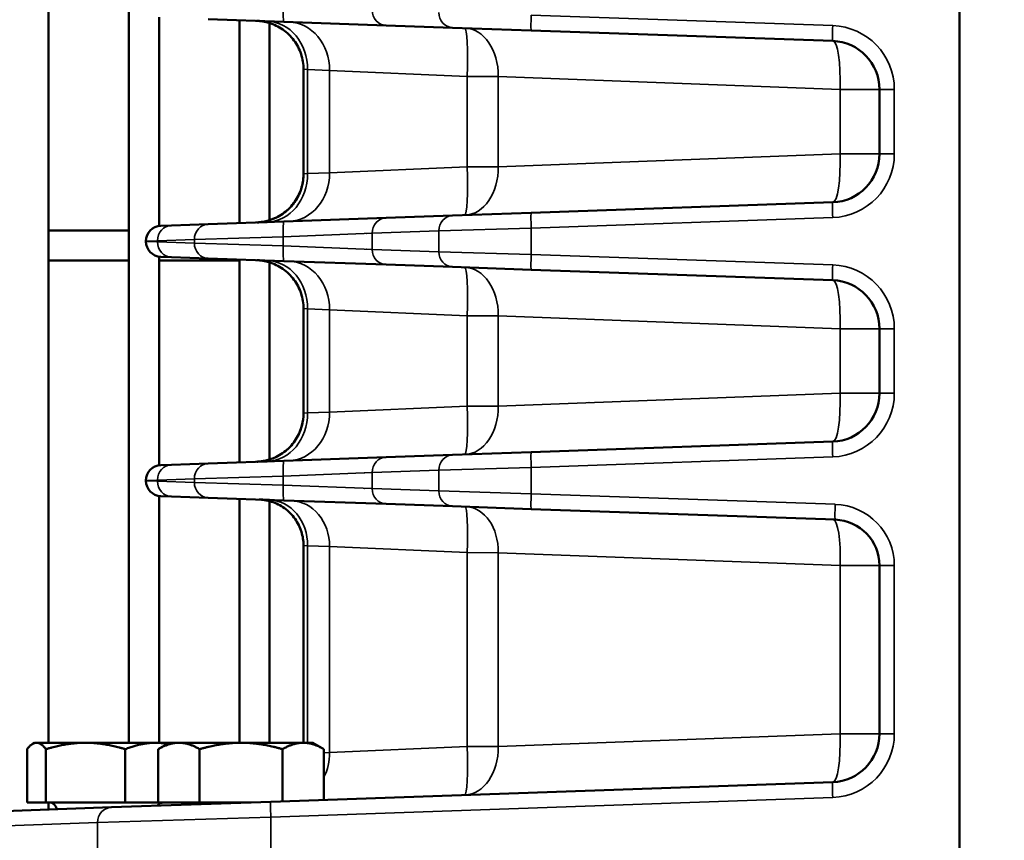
# Model space of a CAD drawing. Header units: inches. Extents: x 1 to 237, y 4 to 150.
# Tile 40 of 166: x 38.18 to 42.04, y 120.51 to 123.73. Entities that reach past the tile are written whole.
import ezdxf

# ---------------------------------------------------------------- set-up
doc = ezdxf.new("R2010")
doc.units = ezdxf.units.IN
doc.header["$LTSCALE"] = 7
doc.header["$MEASUREMENT"] = 0
for name, color, linetype, lineweight in [('Dimension (ANSI)', 7, 'Continuous', 25), ('Visible (ANSI)', 7, 'Continuous', 50), ('Visible Narrow (ANSI)', 7, 'Continuous', 35)]:
    doc.layers.add(name, color=color, linetype=linetype, lineweight=lineweight)
doc.styles.add('Dimension Text', font='tahoma.ttf')
doc.dimstyles.new('Dual Dimension', dxfattribs={"dimscale": 7, "dimtxt": 0.12, "dimasz": 0.098425, "dimexe": 0.125, "dimexo": 0.0625, "dimgap": 0.031496, "dimtad": 0, "dimtih": 1, "dimtoh": 1, "dimrnd": 1e-08, "dimzin": 4, "dimdsep": 46, "dimtxsty": 'Dimension Text', "dimcen": 0.09, "dimdle": 0.393701, "dimclrd": 256, "dimclre": 256, "dimclrt": 256, "dimadec": 0, "dimazin": 1, "dimtfac": 1, "dimtofl": 0, "dimtmove": 0, "dimatfit": 3, "dimfxl": 1, "dimtolj": 1, "dimtzin": 4, "dimlwd": -1, "dimlwe": -1, "dimarcsym": 0})

# ---------------------------------------------------------------- blocks, each defined once
blk = doc.blocks.new('*D8')
at = {"layer": 'Defpoints', "color": 0, "transparency": 16777216}
for p in [(25.3817, 133.9097), (45.8457, 133.9097), (38.3304, 57.2303)]:
    blk.add_point(p, dxfattribs=at)
at = {"layer": 'Dimension (ANSI)', "transparency": 16777216}
for p, q in [((45.4082, 133.9097), (24.5067, 133.9097)), ((25.3817, 133.2207), (25.3817, 97.4558)), ((25.3817, 57.9193), (25.3817, 93.6842)), ((37.8929, 57.2303), (24.5067, 57.2303))]:
    blk.add_line(p, q, dxfattribs=at)
for points in [[(25.2668, 133.2207), (25.4965, 133.2207), (25.3817, 133.9097)], [(25.2668, 57.9193), (25.4965, 57.9193), (25.3817, 57.2303)]]:
    blk.add_solid(points, dxfattribs=at)
at = {"layer": 'Dimension (ANSI)', "transparency": 16777216, "insert": (25.3817, 95.57), "char_height": 0.84, "attachment_point": 5, "style": 'Dimension Text'}
blk.add_mtext('\\A1;{\\H3.0x;(}\\S76.68^ 1947.7 mm;{\\H3.0x;)}', dxfattribs=at)
blk = doc.blocks.new('*D9')
at = {"layer": 'Defpoints', "color": 0, "transparency": 16777216}
for p in [(66.3071, 137.1022), (66.3071, 126.7502), (31.7642, 110.5335)]:
    blk.add_point(p, dxfattribs=at)
at = {"layer": 'Dimension (ANSI)', "transparency": 16777216}
for p, q in [((31.7642, 110.971), (31.7642, 137.9772)), ((66.3071, 127.1877), (66.3071, 137.9772)), ((32.4532, 137.1022), (45.1175, 137.1022)), ((65.6181, 137.1022), (52.9538, 137.1022))]:
    blk.add_line(p, q, dxfattribs=at)
for points in [[(32.4532, 137.217), (32.4532, 136.9874), (31.7642, 137.1022)], [(65.6181, 137.217), (65.6181, 136.9874), (66.3071, 137.1022)]]:
    blk.add_solid(points, dxfattribs=at)
at = {"layer": 'Dimension (ANSI)', "transparency": 16777216, "insert": (49.0356, 137.1022), "char_height": 0.84, "attachment_point": 5, "style": 'Dimension Text'}
blk.add_mtext('\\A1;{\\H3.0x;(}\\S34.54^ 877.4 mm;{\\H3.0x;)}', dxfattribs=at)

msp = doc.modelspace()

# ---------------------------------------------------------------- linework, layer by layer
at = {"layer": 'Visible (ANSI)'}
for p, q in [((41.8622, 120.0672), (41.8622, 128.1167)), ((38.2953, 126.8093), (38.2953, 120.8939)), ((38.6102, 126.8093), (38.6102, 120.8939)), ((38.7284, 123.7358), (38.7284, 122.9185)), ((39.2172, 123.7183), (38.9212, 123.7286)), ((39.0433, 123.7244), (39.0433, 122.9299)), ((39.1614, 123.7132), (39.1614, 122.9411)), ((39.2172, 123.7183), (39.6176, 123.7043)), ((39.6176, 123.7043), (39.878, 123.6952)), ((40.1856, 123.6845), (39.878, 123.6952)), ((40.1856, 123.6845), (41.3663, 123.6433)), ((39.2942, 123.5321), (39.2942, 123.1222)), ((39.4917, 123.5234), (39.4917, 123.5234)), ((40.7164, 123.4789), (40.7164, 123.4789)), ((41.5497, 123.4534), (41.5497, 123.2009)), ((40.7164, 123.1754), (40.7164, 123.1754)), ((39.4917, 123.1309), (39.4917, 123.1309)), ((39.5945, 123.1355), (39.5945, 123.1355)), ((41.3663, 123.0111), (40.1856, 122.9698)), ((39.878, 122.9591), (39.6176, 122.95)), ((39.878, 122.9591), (40.1856, 122.9698)), ((38.7351, 122.9192), (38.7767, 122.9206)), ((38.9212, 122.9257), (38.7767, 122.9206)), ((38.9212, 122.9257), (39.2172, 122.936)), ((39.6176, 122.95), (39.2172, 122.936)), ((38.2953, 122.9008), (38.6102, 122.9008)), ((39.5039, 122.8877), (39.5039, 122.8877)), ((38.6772, 122.8592), (38.6772, 122.8576)), ((38.7284, 122.7983), (38.7284, 121.981)), ((38.7767, 122.7962), (38.7351, 122.7976)), ((39.5039, 122.8292), (39.5039, 122.8292)), ((38.2953, 122.7827), (38.6102, 122.7827)), ((38.7284, 122.7827), (39.0433, 122.7827)), ((38.7767, 122.7962), (38.9212, 122.7911)), ((39.2172, 122.7808), (38.9212, 122.7911)), ((39.0433, 122.7869), (39.0433, 121.9924)), ((39.1614, 122.7757), (39.1614, 122.0036)), ((39.2172, 122.7808), (39.6176, 122.7668)), ((39.6176, 122.7668), (39.878, 122.7577)), ((40.1856, 122.747), (39.878, 122.7577)), ((40.1856, 122.747), (41.3663, 122.7058)), ((39.2942, 122.5946), (39.2942, 122.1847)), ((39.4917, 122.5859), (39.4917, 122.5859)), ((40.7164, 122.5414), (40.7164, 122.5414)), ((41.5497, 122.5159), (41.5497, 122.2634)), ((39.4917, 122.1934), (39.4917, 122.1934)), ((41.3663, 122.0736), (40.1856, 122.0323)), ((39.878, 122.0216), (40.1856, 122.0323)), ((38.9212, 121.9882), (38.7767, 121.9831)), ((38.9212, 121.9882), (39.2172, 121.9985)), ((39.6176, 122.0125), (39.2172, 121.9985)), ((39.878, 122.0216), (39.6176, 122.0125)), ((38.7351, 121.9817), (38.7767, 121.9831)), ((38.6772, 121.9217), (38.6772, 121.9201)), ((38.7284, 121.8608), (38.7284, 120.8939)), ((38.7767, 121.8587), (38.7351, 121.8601)), ((38.7767, 121.8587), (38.9212, 121.8536)), ((39.2172, 121.8433), (38.9212, 121.8536)), ((39.0433, 121.8494), (39.0433, 120.8939)), ((39.1614, 121.8404), (39.1614, 120.8939)), ((39.2172, 121.8433), (39.6176, 121.8293)), ((39.6176, 121.8293), (39.878, 121.8202)), ((40.1856, 121.8095), (39.878, 121.8202)), ((40.1856, 121.8095), (41.376, 121.7679)), ((39.2942, 121.6668), (39.2942, 120.8939)), ((39.4917, 121.6582), (39.4917, 121.6582)), ((40.7164, 121.6137), (40.7164, 121.6137)), ((41.5497, 121.588), (41.5497, 120.9294)), ((38.2412, 120.8939), (38.2336, 120.8895)), ((38.2486, 120.8939), (38.2412, 120.8939)), ((38.4409, 120.8939), (38.2486, 120.8939)), ((38.7145, 120.8939), (38.4409, 120.8939)), ((38.7687, 120.8939), (38.7145, 120.8939)), ((38.7687, 120.8939), (38.7252, 120.8688)), ((38.8063, 120.8939), (38.7687, 120.8939)), ((39.0497, 120.8939), (38.8063, 120.8939)), ((39.293, 120.8939), (39.0497, 120.8939)), ((39.3307, 120.8939), (39.293, 120.8939)), ((39.3307, 120.8939), (39.3742, 120.8688)), ((38.2116, 120.66), (38.2116, 120.8688)), ((38.2856, 120.66), (38.2856, 120.8688)), ((38.5962, 120.66), (38.5962, 120.8688)), ((38.7252, 120.66), (38.7252, 120.8688)), ((38.8875, 120.66), (38.8875, 120.8688)), ((39.2119, 120.6643), (39.2119, 120.8688)), ((39.3742, 120.67), (39.3742, 120.8688)), ((39.4917, 120.8593), (39.4917, 120.8594)), ((41.3663, 120.7395), (39.1661, 120.6627)), ((38.5418, 120.6409), (37.9617, 120.6206)), ((38.2486, 120.66), (38.2116, 120.66)), ((38.2856, 120.66), (38.2486, 120.66)), ((38.4409, 120.66), (38.2856, 120.66)), ((38.2953, 120.66), (38.2953, 120.6323)), ((38.5962, 120.66), (38.4409, 120.66)), ((38.5418, 120.6409), (39.1661, 120.6627)), ((38.7145, 120.66), (38.5962, 120.66)), ((38.6102, 120.66), (38.6102, 120.66)), ((38.7252, 120.66), (38.7145, 120.66)), ((38.8063, 120.66), (38.7252, 120.66)), ((38.7284, 120.66), (38.7284, 120.66)), ((38.7284, 120.6541), (38.7284, 120.6474)), ((38.8875, 120.66), (38.8063, 120.66)), ((39.0497, 120.66), (38.8875, 120.66)), ((39.0433, 120.66), (39.0433, 120.66)), ((39.0892, 120.66), (39.0497, 120.66))]:
    msp.add_line(p, q, dxfattribs=at)
for centre, radius, start, end in [((41.3597, 123.4534), 0.19, 0, 88), ((41.3597, 123.2009), 0.19, 272, 0), ((38.7372, 122.8592), 0.06, 92, 180), ((38.7372, 122.8576), 0.06, 180, 268), ((41.3597, 122.5159), 0.19, 0, 88), ((41.3597, 122.2634), 0.19, 272, 0), ((38.7372, 121.9217), 0.06, 92, 180), ((38.7372, 121.9201), 0.06, 180, 268), ((41.3697, 121.588), 0.18, 0, 88), ((41.3597, 120.9294), 0.19, 272, 0), ((38.2982, 120.63), 0.03, 6.5512, 90), ((38.7462, 120.63), 0.03, 90, 145.0932), ((38.8257, 120.63), 0.03, 45.868, 90)]:
    msp.add_arc(centre, radius, start, end, dxfattribs=at)
for points, knots in [([(39.2942, 123.5321), (39.2942, 123.5523), (39.2909, 123.5726), (39.2782, 123.6109), (39.2687, 123.6292), (39.2446, 123.6616), (39.2298, 123.6761), (39.1968, 123.6991), (39.1784, 123.708), (39.1515, 123.7162), (39.1435, 123.7181), (39.1314, 123.7202), (39.1273, 123.7207), (39.1212, 123.7214), (39.1191, 123.7216), (39.116, 123.7218), (39.115, 123.7218), (39.1134, 123.7219), (39.1129, 123.7219), (39.1121, 123.722), (39.1118, 123.722), (39.1115, 123.722), (39.1113, 123.722), (39.1111, 123.722), (39.1111, 123.722), (39.111, 123.722), (39.1109, 123.722), (39.1109, 123.722), (39.1109, 123.722), (39.1109, 123.722), (39.1109, 123.722), (39.1109, 123.722), (39.1108, 123.722), (39.1108, 123.722)], [0, 0, 0, 0, 0.1534165, 0.1534165, 0.3070785, 0.3070785, 0.4608979, 0.4608979, 0.6133987, 0.6133987, 0.6753733, 0.6753733, 0.7068376, 0.7068376, 0.7226331, 0.7226331, 0.7305389, 0.7305389, 0.7344929, 0.7344929, 0.73647, 0.73647, 0.7374585, 0.7374585, 0.7379528, 0.7379528, 0.7382001, 0.7382001, 0.7382621, 0.7382621, 0.7382733, 0.7382733, 0.7384487, 0.7384487, 0.7384487, 0.7384487]), ([(39.2942, 123.5321), (39.2942, 123.5523), (39.2909, 123.5726), (39.2783, 123.6109), (39.2687, 123.6292), (39.2447, 123.6616), (39.2298, 123.6761), (39.1969, 123.6991), (39.1784, 123.708), (39.1515, 123.7163), (39.1436, 123.7181), (39.1315, 123.7202), (39.1274, 123.7207), (39.1212, 123.7214), (39.1191, 123.7216), (39.116, 123.7218), (39.115, 123.7218), (39.1134, 123.7219), (39.1129, 123.7219), (39.1121, 123.722), (39.1119, 123.722), (39.1115, 123.722), (39.1113, 123.722), (39.1111, 123.722), (39.1111, 123.722), (39.111, 123.722), (39.111, 123.722), (39.111, 123.722), (39.111, 123.722), (39.111, 123.722), (39.1109, 123.722), (39.1109, 123.722), (39.1108, 123.722), (39.1108, 123.722)], [0, 0, 0, 0, 0.1534124, 0.1534124, 0.307067, 0.307067, 0.4608785, 0.4608785, 0.6133602, 0.6133602, 0.6753897, 0.6753897, 0.7068832, 0.7068832, 0.7226934, 0.7226934, 0.7306066, 0.7306066, 0.7345643, 0.7345643, 0.7365433, 0.7365433, 0.7375328, 0.7375328, 0.7380277, 0.7380277, 0.7381523, 0.7381523, 0.7381746, 0.7381746, 0.7381936, 0.7381936, 0.7385305, 0.7385305, 0.7385305, 0.7385305]), ([(39.1108, 122.9323), (39.1181, 122.9326), (39.1254, 122.9332), (39.1397, 122.9354), (39.1468, 122.9369), (39.1724, 122.9439), (39.1905, 122.9519), (39.2231, 122.9727), (39.2379, 122.9858), (39.2627, 123.0156), (39.2729, 123.0326), (39.2893, 123.073), (39.2942, 123.0978), (39.2942, 123.1222)], [0, 0, 0, 0, 0.0555662, 0.0555662, 0.1103983, 0.1103983, 0.2577664, 0.2577664, 0.4052087, 0.4052087, 0.5526297, 0.5526297, 0.7382213, 0.7382213, 0.7382213, 0.7382213]), ([(39.1523, 122.9338), (39.1362, 122.9332), (39.1246, 122.9328), (39.1145, 122.9324), (39.1123, 122.9324), (39.1112, 122.9323), (39.111, 122.9323), (39.111, 122.9323), (39.1109, 122.9323), (39.1109, 122.9323), (39.1109, 122.9323), (39.1109, 122.9323), (39.1109, 122.9323), (39.1109, 122.9323), (39.1109, 122.9323), (39.1109, 122.9323), (39.1109, 122.9323), (39.1109, 122.9323), (39.1109, 122.9323), (39.1109, 122.9323), (39.1109, 122.9323), (39.1109, 122.9323), (39.1109, 122.9323), (39.1109, 122.9323), (39.1109, 122.9323), (39.1109, 122.9323), (39.111, 122.9323), (39.111, 122.9323), (39.111, 122.9323), (39.111, 122.9323), (39.1111, 122.9323), (39.1127, 122.9324), (39.1143, 122.9324), (39.1206, 122.9328), (39.1254, 122.9333), (39.1444, 122.936), (39.1585, 122.9396), (39.1911, 122.9521), (39.2093, 122.9626), (39.2408, 122.9885), (39.2545, 123.0042), (39.2759, 123.0384), (39.284, 123.0575), (39.2924, 123.0918), (39.2942, 123.107), (39.2942, 123.1222)], [0, 0, 0, 0, 0.245309, 0.245309, 0.369102, 0.369102, 0.401023, 0.401023, 0.407007, 0.407007, 0.411495, 0.411495, 0.411679, 0.411679, 0.412336, 0.412336, 0.412715, 0.412715, 0.41281, 0.41281, 0.412857, 0.412857, 0.412881, 0.412881, 0.412905, 0.412905, 0.412929, 0.412929, 0.412977, 0.412977, 0.413359, 0.413359, 0.425473, 0.425473, 0.461834, 0.461834, 0.571547, 0.571547, 0.727786, 0.727786, 0.88226, 0.88226, 1.035676, 1.035676, 1.151225, 1.151225, 1.151225, 1.151225]), ([(39.2942, 122.5946), (39.2942, 122.6148), (39.2909, 122.6351), (39.2782, 122.6734), (39.2687, 122.6918), (39.2446, 122.7241), (39.2298, 122.7386), (39.1968, 122.7616), (39.1784, 122.7705), (39.1515, 122.7787), (39.1435, 122.7806), (39.1314, 122.7827), (39.1273, 122.7832), (39.1212, 122.7839), (39.1191, 122.7841), (39.116, 122.7843), (39.115, 122.7843), (39.1134, 122.7844), (39.1129, 122.7844), (39.1121, 122.7845), (39.1118, 122.7845), (39.1115, 122.7845), (39.1113, 122.7845), (39.1111, 122.7845), (39.1111, 122.7845), (39.111, 122.7845), (39.1109, 122.7845), (39.1109, 122.7845), (39.1109, 122.7845), (39.1109, 122.7845), (39.1109, 122.7845), (39.1109, 122.7845), (39.1108, 122.7845), (39.1108, 122.7845)], [0, 0, 0, 0, 0.153423, 0.153423, 0.3070913, 0.3070913, 0.4609107, 0.4609107, 0.6134052, 0.6134052, 0.6753765, 0.6753765, 0.7068391, 0.7068391, 0.7226336, 0.7226336, 0.730539, 0.730539, 0.7344927, 0.7344927, 0.7364697, 0.7364697, 0.7374583, 0.7374583, 0.7379525, 0.7379525, 0.7381997, 0.7381997, 0.7382617, 0.7382617, 0.738273, 0.738273, 0.7384479, 0.7384479, 0.7384479, 0.7384479]), ([(39.2942, 122.5946), (39.2942, 122.6148), (39.2909, 122.6351), (39.2783, 122.6734), (39.2687, 122.6917), (39.2447, 122.7241), (39.2298, 122.7386), (39.1969, 122.7616), (39.1784, 122.7705), (39.1515, 122.7788), (39.1436, 122.7806), (39.1315, 122.7827), (39.1274, 122.7832), (39.1212, 122.7839), (39.1191, 122.7841), (39.116, 122.7843), (39.115, 122.7843), (39.1134, 122.7844), (39.1129, 122.7844), (39.1121, 122.7845), (39.1119, 122.7845), (39.1115, 122.7845), (39.1113, 122.7845), (39.1111, 122.7845), (39.1111, 122.7845), (39.111, 122.7845), (39.111, 122.7845), (39.111, 122.7845), (39.111, 122.7845), (39.111, 122.7845), (39.1109, 122.7845), (39.1109, 122.7845), (39.1108, 122.7845), (39.1108, 122.7845)], [0, 0, 0, 0, 0.1534162, 0.1534162, 0.3070745, 0.3070745, 0.4608861, 0.4608861, 0.6133644, 0.6133644, 0.6753916, 0.6753916, 0.7068838, 0.7068838, 0.7226934, 0.7226934, 0.7306063, 0.7306063, 0.7345639, 0.7345639, 0.7365427, 0.7365427, 0.7375322, 0.7375322, 0.7380271, 0.7380271, 0.7381516, 0.7381516, 0.7381741, 0.7381741, 0.7381936, 0.7381936, 0.738529, 0.738529, 0.738529, 0.738529]), ([(39.1108, 121.9948), (39.1189, 121.9951), (39.127, 121.9959), (39.1428, 121.9985), (39.1506, 122.0003), (39.1706, 122.0063), (39.1827, 122.0113), (39.2056, 122.0236), (39.2164, 122.0309), (39.2363, 122.0475), (39.2454, 122.0569), (39.2614, 122.0773), (39.2684, 122.0884), (39.28, 122.1116), (39.2846, 122.1238), (39.2921, 122.1521), (39.2942, 122.1684), (39.2942, 122.1847)], [0, 0, 0, 0, 0.0616245, 0.0616245, 0.1222574, 0.1222574, 0.2209875, 0.2209875, 0.3197485, 0.3197485, 0.4184969, 0.4184969, 0.5172432, 0.5172432, 0.6159895, 0.6159895, 0.7398137, 0.7398137, 0.7398137, 0.7398137]), ([(39.1523, 121.9963), (39.1359, 121.9957), (39.1239, 121.9953), (39.1152, 121.995), (39.1136, 121.9949), (39.1117, 121.9948), (39.1112, 121.9948), (39.1109, 121.9948), (39.1109, 121.9948), (39.1109, 121.9948), (39.1109, 121.9948), (39.1109, 121.9948), (39.1109, 121.9948), (39.1109, 121.9948), (39.1109, 121.9948), (39.1109, 121.9948), (39.1109, 121.9948), (39.1109, 121.9948), (39.1109, 121.9948), (39.1109, 121.9948), (39.1109, 121.9948), (39.1109, 121.9948), (39.1109, 121.9948), (39.1109, 121.9948), (39.1109, 121.9948), (39.1109, 121.9948), (39.1109, 121.9948), (39.1109, 121.9948), (39.1109, 121.9948), (39.1109, 121.9948), (39.1109, 121.9948), (39.1125, 121.9949), (39.1141, 121.9949), (39.1176, 121.9952), (39.1194, 121.9953), (39.1268, 121.996), (39.1322, 121.9967), (39.1541, 122.0007), (39.1702, 122.0059), (39.2039, 122.0218), (39.2213, 122.0337), (39.2506, 122.0619), (39.2629, 122.0784), (39.2817, 122.1141), (39.2883, 122.1338), (39.2933, 122.164), (39.2942, 122.1743), (39.2942, 122.1847)], [0, 0, 0, 0, 0.250595, 0.250595, 0.330259, 0.330259, 0.389975, 0.389975, 0.401164, 0.401164, 0.409555, 0.409555, 0.409905, 0.409905, 0.410342, 0.410342, 0.410535, 0.410535, 0.410632, 0.410632, 0.41068, 0.41068, 0.410705, 0.410705, 0.410717, 0.410717, 0.410729, 0.410729, 0.410741, 0.410741, 0.410791, 0.410791, 0.423217, 0.423217, 0.437213, 0.437213, 0.479238, 0.479238, 0.606273, 0.606273, 0.763085, 0.763085, 0.916061, 0.916061, 1.070391, 1.070391, 1.149203, 1.149203, 1.149203, 1.149203]), ([(39.2942, 121.6668), (39.2942, 121.6849), (39.2913, 121.7033), (39.2801, 121.7384), (39.2716, 121.7555), (39.2495, 121.787), (39.2353, 121.8015), (39.204, 121.8239), (39.1869, 121.8325), (39.16, 121.8411), (39.1506, 121.8433), (39.1365, 121.8455), (39.1316, 121.846), (39.125, 121.8465), (39.1232, 121.8466), (39.1212, 121.8467), (39.1211, 121.8467), (39.1208, 121.8467), (39.1207, 121.8467), (39.1205, 121.8467), (39.1205, 121.8467), (39.1205, 121.8467), (39.1205, 121.8467), (39.1205, 121.8467), (39.1205, 121.8467), (39.1205, 121.8467), (39.1205, 121.8467), (39.1205, 121.8467), (39.1205, 121.8467), (39.1205, 121.8467), (39.1205, 121.8467), (39.1205, 121.8467), (39.1205, 121.8467), (39.1205, 121.8467), (39.1205, 121.8467), (39.1205, 121.8467), (39.1206, 121.8467), (39.121, 121.8467), (39.1216, 121.8466), (39.1254, 121.8465), (39.1313, 121.8463), (39.1456, 121.8458), (39.1526, 121.8456), (39.1607, 121.8453)], [0, 0, 0, 0, 0.138194, 0.138194, 0.280715, 0.280715, 0.431124, 0.431124, 0.573896, 0.573896, 0.646412, 0.646412, 0.68325, 0.68325, 0.697055, 0.697055, 0.698349, 0.698349, 0.699202, 0.699202, 0.699255, 0.699255, 0.699268, 0.699268, 0.699282, 0.699282, 0.699295, 0.699295, 0.699323, 0.699323, 0.699539, 0.699539, 0.700037, 0.700037, 0.706363, 0.706363, 0.726838, 0.726838, 0.788308, 0.788308, 0.973943, 0.973943, 1.097202, 1.097202, 1.097202, 1.097202]), ([(39.2942, 121.6668), (39.2942, 121.6849), (39.2913, 121.7033), (39.2812, 121.735), (39.2747, 121.749), (39.2667, 121.762)], [0, 0, 0, 0, 0.138268, 0.138268, 0.2539321, 0.2539321, 0.2539321, 0.2539321])]:
    msp.add_open_spline(points, degree=3, knots=knots, dxfattribs=at)
for points, weights in [([(38.2486, 120.8939), (38.2314, 120.8939), (38.2116, 120.8688)], [1, 1.0379548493, 1]), ([(38.2856, 120.8688), (38.2658, 120.8939), (38.2486, 120.8939)], [1, 1.0379548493, 1]), ([(38.4409, 120.8939), (38.3688, 120.8939), (38.2856, 120.8688)], [1, 1.0379548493, 1]), ([(38.5962, 120.8688), (38.5129, 120.8939), (38.4409, 120.8939)], [1, 1.0379548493, 1]), ([(38.7145, 120.8939), (38.6596, 120.8939), (38.5962, 120.8688)], [1, 1.0379548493, 1]), ([(38.7614, 120.8897), (38.7376, 120.8939), (38.7145, 120.8939)], [1.01840150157, 1.01567143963, 1]), ([(38.8063, 120.8939), (38.7687, 120.8939), (38.7252, 120.8688)], [1, 1.0379548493, 1]), ([(38.8875, 120.8688), (38.844, 120.8939), (38.8063, 120.8939)], [1, 1.0379548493, 1]), ([(39.0497, 120.8939), (38.9744, 120.8939), (38.8875, 120.8688)], [1, 1.0379548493, 1]), ([(39.2119, 120.8688), (39.125, 120.8939), (39.0497, 120.8939)], [1, 1.0379548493, 1]), ([(39.293, 120.8939), (39.2554, 120.8939), (39.2119, 120.8688)], [1, 1.0379548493, 1]), ([(39.3742, 120.8688), (39.3307, 120.8939), (39.293, 120.8939)], [1, 1.0379548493, 1])]:
    msp.add_rational_spline(points, weights, degree=2, dxfattribs=at)
at = {"layer": 'Visible Narrow (ANSI)'}
for p, q in [((41.3663, 123.7032), (40.1856, 123.7444)), ((39.3103, 123.5307), (39.2942, 123.5321)), ((39.3103, 123.5307), (39.3961, 123.5277)), ((39.3103, 123.1236), (39.3103, 123.5307)), ((39.9353, 123.5037), (39.3961, 123.5277)), ((39.3961, 123.5277), (39.3961, 123.1266)), ((39.4511, 123.5252), (39.4511, 123.5252)), ((39.9353, 123.5037), (40.0565, 123.5037)), ((39.9353, 123.5037), (39.9353, 123.1506)), ((41.3952, 123.4534), (40.0565, 123.5037)), ((40.0565, 123.1506), (40.0565, 123.5037)), ((40.4118, 123.4903), (40.4118, 123.4903)), ((40.7129, 123.479), (40.7129, 123.479)), ((40.9352, 123.4707), (40.9353, 123.4707)), ((40.9769, 123.4691), (40.9769, 123.4691)), ((41.3952, 123.4534), (41.3952, 123.2009)), ((41.3952, 123.4534), (41.5497, 123.4534)), ((41.5497, 123.4534), (41.6076, 123.4534)), ((41.6076, 123.2009), (41.6076, 123.4534)), ((40.0565, 123.1506), (41.3952, 123.2009)), ((40.9353, 123.1837), (40.9352, 123.1837)), ((40.9769, 123.1852), (40.9769, 123.1852)), ((41.5497, 123.2009), (41.3952, 123.2009)), ((41.5497, 123.2009), (41.6076, 123.2009)), ((39.3961, 123.1266), (39.9353, 123.1506)), ((40.0565, 123.1506), (39.9353, 123.1506)), ((40.4118, 123.164), (40.4118, 123.164)), ((40.7129, 123.1753), (40.7129, 123.1753)), ((39.2942, 123.1222), (39.3103, 123.1236)), ((39.3961, 123.1266), (39.3103, 123.1236)), ((39.4512, 123.1291), (39.4511, 123.1291)), ((40.1856, 122.9099), (41.3663, 122.9511)), ((39.2151, 122.8761), (38.867, 122.8657)), ((39.2151, 122.8761), (39.5633, 122.89)), ((39.2151, 122.8408), (39.2151, 122.8761)), ((39.5417, 122.8892), (39.5412, 122.8892)), ((39.5633, 122.89), (39.8237, 122.8991)), ((39.5633, 122.8268), (39.5633, 122.89)), ((40.1856, 122.9099), (39.8237, 122.8991)), ((39.8237, 122.8991), (39.8237, 122.8177)), ((40.1856, 122.8069), (40.1856, 122.9099)), ((38.7224, 122.8607), (38.6772, 122.8592)), ((38.6772, 122.8576), (38.7224, 122.8561)), ((38.7224, 122.8607), (38.867, 122.8657)), ((38.7224, 122.8561), (38.7224, 122.8607)), ((38.867, 122.8511), (38.7224, 122.8561)), ((38.867, 122.8657), (38.867, 122.8511)), ((38.867, 122.8511), (39.2151, 122.8408)), ((39.5633, 122.8268), (39.2151, 122.8408)), ((39.5412, 122.8277), (39.5417, 122.8277)), ((39.8237, 122.8177), (39.5633, 122.8268)), ((39.8237, 122.8177), (40.1856, 122.8069)), ((41.3663, 122.7657), (40.1856, 122.8069)), ((39.3103, 122.5932), (39.2942, 122.5946)), ((39.3103, 122.5932), (39.3961, 122.5902)), ((39.3103, 122.1861), (39.3103, 122.5932)), ((39.9353, 122.5662), (39.3961, 122.5902)), ((39.3961, 122.5902), (39.3961, 122.1891)), ((39.4511, 122.5877), (39.4511, 122.5877)), ((39.9353, 122.5662), (40.0565, 122.5662)), ((39.9353, 122.5662), (39.9353, 122.2131)), ((41.3952, 122.5159), (40.0565, 122.5662)), ((40.0565, 122.2131), (40.0565, 122.5662)), ((40.4118, 122.5528), (40.4118, 122.5528)), ((40.7129, 122.5415), (40.7129, 122.5415)), ((40.9352, 122.5332), (40.9353, 122.5332)), ((40.9769, 122.5316), (40.9769, 122.5316)), ((41.3952, 122.5159), (41.5497, 122.5159)), ((41.3952, 122.5159), (41.3952, 122.2634)), ((41.5497, 122.5159), (41.6076, 122.5159)), ((41.6076, 122.2634), (41.6076, 122.5159)), ((40.0565, 122.2131), (41.3952, 122.2634)), ((41.5497, 122.2634), (41.3952, 122.2634)), ((41.5497, 122.2634), (41.6076, 122.2634)), ((40.4121, 122.2265), (40.4118, 122.2265)), ((39.2942, 122.1847), (39.3103, 122.1861)), ((39.3961, 122.1891), (39.3103, 122.1861)), ((39.3961, 122.1891), (39.9353, 122.2131)), ((39.4512, 122.1916), (39.4511, 122.1916)), ((40.0565, 122.2131), (39.9353, 122.2131)), ((40.1856, 121.9724), (41.3663, 122.0136)), ((39.2151, 121.9386), (39.5633, 121.9525)), ((39.5339, 121.9514), (39.5336, 121.9513)), ((39.5633, 121.9525), (39.8237, 121.9616)), ((39.5633, 121.8893), (39.5633, 121.9525)), ((40.1856, 121.9724), (39.8237, 121.9616)), ((39.8237, 121.9616), (39.8237, 121.8802)), ((40.1856, 121.8694), (40.1856, 121.9724)), ((38.7224, 121.9232), (38.6772, 121.9217)), ((38.6772, 121.9201), (38.7224, 121.9186)), ((38.7224, 121.9232), (38.867, 121.9282)), ((38.7224, 121.9186), (38.7224, 121.9232)), ((38.867, 121.9136), (38.7224, 121.9186)), ((39.2151, 121.9386), (38.867, 121.9282)), ((38.867, 121.9282), (38.867, 121.9136)), ((38.867, 121.9136), (39.2151, 121.9033)), ((39.2151, 121.9033), (39.2151, 121.9386)), ((39.3997, 121.946), (39.3997, 121.946)), ((39.5633, 121.8893), (39.2151, 121.9033)), ((39.533, 121.8905), (39.5339, 121.8905)), ((39.8237, 121.8802), (39.5633, 121.8893)), ((39.8237, 121.8802), (40.1856, 121.8694)), ((41.376, 121.8279), (40.1856, 121.8694)), ((39.3103, 121.6654), (39.2942, 121.6668)), ((39.3103, 121.6654), (39.3961, 121.6624)), ((39.3103, 120.8939), (39.3103, 121.6654)), ((39.9353, 121.6386), (39.3961, 121.6624)), ((39.3961, 121.6624), (39.3961, 120.8551)), ((39.4511, 121.66), (39.4511, 121.66)), ((39.9353, 121.6386), (40.0565, 121.6384)), ((39.9353, 121.6386), (39.9353, 120.8791)), ((41.3952, 121.5883), (40.0565, 121.6384)), ((40.0565, 120.8791), (40.0565, 121.6384)), ((40.4118, 121.6251), (40.4118, 121.6251)), ((40.7129, 121.6139), (40.7129, 121.6139)), ((40.9352, 121.6055), (40.9353, 121.6055)), ((40.9769, 121.604), (40.9769, 121.604)), ((41.3952, 121.5883), (41.5497, 121.588)), ((41.3952, 121.5883), (41.3952, 120.9294)), ((41.5497, 121.588), (41.6076, 121.588)), ((41.6076, 120.9294), (41.6076, 121.588)), ((40.0565, 120.8791), (41.3952, 120.9294)), ((41.5497, 120.9294), (41.3952, 120.9294)), ((41.5497, 120.9294), (41.6076, 120.9294)), ((39.3961, 120.8551), (39.9353, 120.8791)), ((40.0565, 120.8791), (39.9353, 120.8791)), ((40.4121, 120.8925), (40.4118, 120.8925)), ((39.3961, 120.8551), (39.3742, 120.8543)), ((39.4512, 120.8575), (39.4511, 120.8575)), ((39.1661, 120.6027), (41.3663, 120.6796)), ((39.1661, 120.6027), (38.4875, 120.5809)), ((39.1661, 120.0672), (39.1661, 120.6027)), ((37.9074, 120.5607), (38.4875, 120.5809)), ((38.4875, 120.5809), (38.4875, 120.0715))]:
    msp.add_line(p, q, dxfattribs=at)
for centre, radius, start, end in [((41.3576, 123.4534), 0.25, 0, 88), ((41.3576, 123.2009), 0.25, 272, 0), ((41.3576, 122.5159), 0.25, 0, 88), ((41.3576, 122.2634), 0.25, 272, 0), ((41.3676, 121.588), 0.24, 0, 88), ((41.3576, 120.9294), 0.25, 272, 0)]:
    msp.add_arc(centre, radius, start, end, dxfattribs=at)
for centre, major_axis, ratio, start_param, end_param in [((39.2193, 123.7783), (-0.0021, -0.06), 0.069183, 4.714805, 6.283185), ((39.6197, 123.7643), (-0.0021, -0.06), 0.939626, 4.74519, 6.283185), ((39.8801, 123.7552), (-0.0021, -0.06), 0.939626, 4.74519, 6.283185), ((40.1877, 123.7444), (-0.0021, -0.06), 0.034878, 4.713607, 6.283185), ((39.1457, 123.5307), (0.0066, 0.1899), 0.865893, 4.742617, 6.283185), ((39.2315, 123.5277), (0.0066, 0.1899), 0.865893, 4.742617, 6.283185), ((39.9193, 123.5037), (0.0066, 0.1899), 0.08445, 4.715338, 6.283185), ((39.9193, 123.5037), (0.0066, 0.1899), 0.722061, 4.737599, 6.283185), ((41.3684, 123.7032), (-0.0021, -0.06), 0.034878, 4.713607, 6.283185), ((41.3597, 123.4534), (0.0066, 0.1899), 0.186693, 4.718908, 6.283185), ((40.8289, 123.4719), (-0.0066, -0.1899), 0.034878, 1.585127, 1.585135), ((40.8648, 123.4707), (-0.0066, -0.1899), 0.034878, 1.584627, 1.584635), ((41.3597, 123.2009), (0.0066, -0.1899), 0.186693, 0, 1.564277), ((39.9193, 123.1506), (0.0066, -0.1899), 0.722061, 0, 1.545587), ((39.9193, 123.1506), (0.0066, -0.1899), 0.08445, 0, 1.567847), ((40.8289, 123.1824), (0.0066, -0.1899), 0.034878, 1.556458, 1.556466), ((40.8648, 123.1837), (0.0066, -0.1899), 0.034878, 1.556957, 1.556966), ((39.1457, 123.1236), (0.0066, -0.1899), 0.865893, 0, 1.540568), ((39.2315, 123.1266), (0.0066, -0.1899), 0.865893, 0, 1.540568), ((41.3684, 122.9511), (-0.0021, 0.06), 0.034878, 0, 1.569578), ((39.8801, 122.8991), (-0.0021, 0.06), 0.939626, 0, 1.537996), ((40.1877, 122.9099), (-0.0021, 0.06), 0.034878, 0, 1.569578), ((38.7788, 122.8607), (-0.0021, 0.06), 0.939626, 0, 1.537996), ((38.9233, 122.8657), (-0.0021, 0.06), 0.939626, 0, 1.537996), ((39.2193, 122.8761), (-0.0021, 0.06), 0.069183, 0, 1.56838), ((39.6197, 122.89), (-0.0021, 0.06), 0.939626, 0, 1.537996), ((38.7788, 122.8561), (-0.0021, -0.06), 0.939626, 4.74519, 6.283185), ((38.9233, 122.8511), (-0.0021, -0.06), 0.939626, 4.74519, 6.283185), ((39.2193, 122.8408), (-0.0021, -0.06), 0.069183, 4.714805, 6.283185), ((39.6197, 122.8268), (-0.0021, -0.06), 0.939626, 4.74519, 6.283185), ((39.8801, 122.8177), (-0.0021, -0.06), 0.939626, 4.74519, 6.283185), ((40.1877, 122.8069), (-0.0021, -0.06), 0.034878, 4.713607, 6.283185), ((39.1457, 122.5932), (0.0066, 0.1899), 0.865893, 4.742617, 6.283185), ((39.2315, 122.5902), (0.0066, 0.1899), 0.865893, 4.742617, 6.283185), ((41.3684, 122.7657), (-0.0021, -0.06), 0.034878, 4.713607, 6.283185), ((39.9193, 122.5662), (0.0066, 0.1899), 0.08445, 4.715338, 6.283185), ((39.9193, 122.5662), (0.0066, 0.1899), 0.722061, 4.737599, 6.283185), ((41.3597, 122.5159), (0.0066, 0.1899), 0.186693, 4.718908, 6.283185), ((40.8289, 122.5344), (-0.0066, -0.1899), 0.034878, 1.585127, 1.585135), ((40.8648, 122.5332), (-0.0066, -0.1899), 0.034878, 1.584627, 1.584635), ((41.3597, 122.2634), (0.0066, -0.1899), 0.186693, 0, 1.564277), ((40.3016, 122.2265), (0.0066, -0.1899), 0.579906, 1.550535, 1.550548), ((39.1457, 122.1861), (0.0066, -0.1899), 0.865893, 0, 1.540568), ((39.2315, 122.1891), (0.0066, -0.1899), 0.865893, 0, 1.540568), ((39.9193, 122.2131), (0.0066, -0.1899), 0.722061, 0, 1.545587), ((39.9193, 122.2131), (0.0066, -0.1899), 0.08445, 0, 1.567847), ((41.3684, 122.0136), (-0.0021, 0.06), 0.034878, 0, 1.569578), ((40.1877, 121.9724), (-0.0021, 0.06), 0.034878, 0, 1.569578), ((38.9233, 121.9282), (-0.0021, 0.06), 0.939626, 0, 1.537996), ((39.2193, 121.9386), (-0.0021, 0.06), 0.069183, 0, 1.56838), ((39.4517, 121.9545), (0.0073, 0.0596), 0.864424, 0.644989, 0.644996), ((39.6197, 121.9525), (-0.0021, 0.06), 0.939626, 0, 1.537996), ((39.8801, 121.9616), (-0.0021, 0.06), 0.939626, 0, 1.537996), ((38.7788, 121.9232), (-0.0021, 0.06), 0.939626, 0, 1.537996), ((38.7788, 121.9186), (-0.0021, -0.06), 0.939626, 4.74519, 6.283185), ((38.9233, 121.9136), (-0.0021, -0.06), 0.939626, 4.74519, 6.283185), ((39.2193, 121.9033), (-0.0021, -0.06), 0.069183, 4.714805, 6.283185), ((39.6197, 121.8893), (-0.0021, -0.06), 0.939626, 4.74519, 6.283185), ((39.8801, 121.8802), (-0.0021, -0.06), 0.939626, 4.74519, 6.283185), ((39.1544, 121.6654), (0.0063, 0.1799), 0.865893, 4.742617, 6.283185), ((39.2402, 121.6624), (0.0063, 0.1799), 0.865893, 4.742617, 6.283185), ((40.1877, 121.8694), (-0.0021, -0.06), 0.034878, 4.713607, 6.283185), ((39.9201, 121.6386), (0.0063, 0.1799), 0.08445, 4.715338, 6.283185), ((39.9265, 121.6384), (0.0063, 0.1799), 0.722061, 4.737599, 6.283185), ((41.3781, 121.8279), (-0.0021, -0.06), 0.034878, 4.713607, 6.283185), ((41.3616, 121.5883), (0.0063, 0.1799), 0.186693, 4.718908, 6.283185), ((41.4745, 121.5844), (-0.0063, -0.1799), 0.230636, 2.281883, 2.282063), ((40.8293, 121.6069), (-0.0063, -0.1799), 0.034878, 1.585127, 1.585136), ((40.8651, 121.6056), (-0.0063, -0.1799), 0.034878, 1.584627, 1.584636), ((41.3597, 120.9294), (0.0066, -0.1899), 0.186693, 0, 1.564277), ((39.9193, 120.8791), (0.0066, -0.1899), 0.722061, 0, 1.545587), ((39.9193, 120.8791), (0.0066, -0.1899), 0.08445, 0, 1.567847), ((40.3016, 120.8925), (0.0066, -0.1899), 0.579906, 1.550535, 1.550548), ((39.2315, 120.8551), (0.0066, -0.1899), 0.865893, 1.008304, 1.540568), ((41.3684, 120.6796), (-0.0021, 0.06), 0.034878, 0, 1.569578), ((38.5439, 120.5809), (-0.0021, 0.06), 0.939626, 0, 1.537996), ((39.1682, 120.6027), (-0.0021, 0.06), 0.034878, 0, 1.569578)]:
    msp.add_ellipse(centre, major_axis=major_axis, ratio=ratio, start_param=start_param, end_param=end_param, dxfattribs=at)

# ---------------------------------------------------------------- dimensions: what is measured, and where the dimension line sits
at = {"layer": 'Dimension (ANSI)'}
dim = msp.add_linear_dim(base=(66.3071, 137.1022), p1=(31.7642, 110.5335), p2=(66.3071, 126.7502), text='{\\H3.0x;(}\\S<>^ 877.4 mm;{\\H3.0x;)}', dimstyle='Dual Dimension', override={"dimgap": 0.031496, "dimtih": 0, "dimtoh": 0, "dimdec": 2, "dimpost": '\\X', "dimtol": 0, "dimlim": 0, "dimtp": 0, "dimtm": 0, "dimtdec": 2, "dimatfit": 1}, dxfattribs=at)
dim.commit()
dim.dimension.update_dxf_attribs({"geometry": '*D9', "text_midpoint": (49.0356, 137.1022), "dimtype": 160})
dim = msp.add_linear_dim(base=(25.3817, 133.9097), p1=(38.3304, 57.2303), p2=(45.8457, 133.9097), angle=270, text='{\\H3.0x;(}\\S<>^ 1947.7 mm;{\\H3.0x;)}', dimstyle='Dual Dimension', override={"dimgap": 0.031496, "dimdec": 2, "dimpost": '\\X', "dimtol": 0, "dimlim": 0, "dimtp": 0, "dimtm": 0, "dimtdec": 2, "dimatfit": 1}, dxfattribs=at)
dim.commit()
dim.dimension.update_dxf_attribs({"geometry": '*D8', "text_midpoint": (25.3817, 95.57), "dimtype": 160})

doc.saveas('drawing.dxf')
